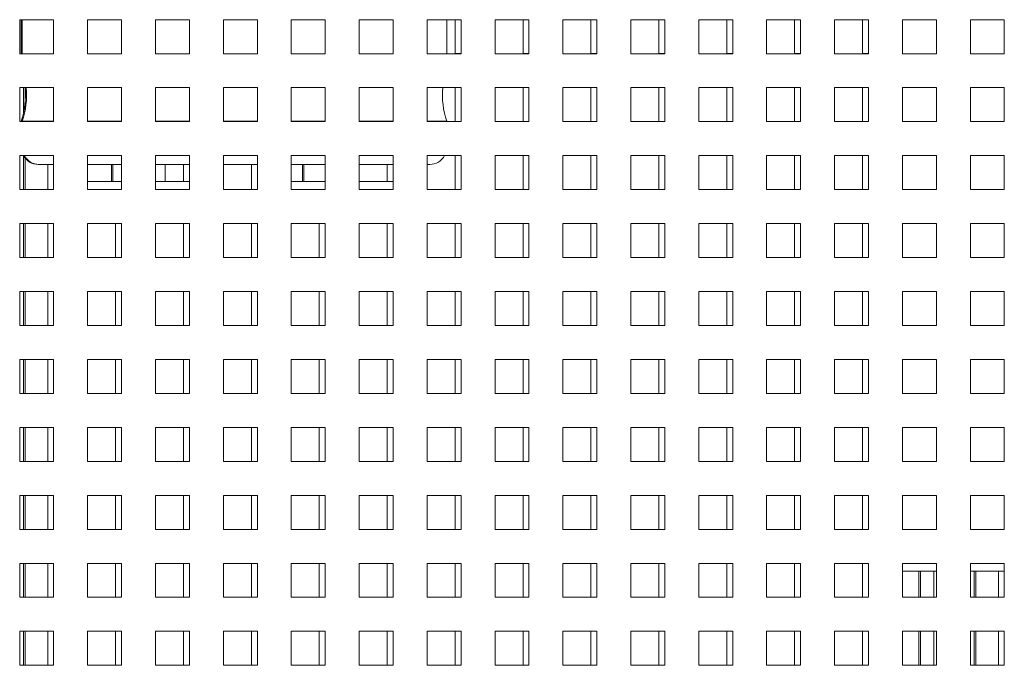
# Paper-space layout '3' of a CAD drawing. Header units: inches. Extents: x 1 to 109, y 1 to 85.
# Tile 75 of 107: x 93.36 to 98.2, y 24.69 to 27.86. Entities that reach past the tile are written whole.
import ezdxf

# ---------------------------------------------------------------- set-up
doc = ezdxf.new("R2010")
doc.units = ezdxf.units.IN
doc.header["$MEASUREMENT"] = 0

psp = doc.layouts.new('3')

# ---------------------------------------------------------------- linework, layer by layer
at = {"color": 7, "linetype": 'Continuous', "lineweight": 15, "ltscale": 5}
for p, q in [((93.5314, 27.8586), (93.3647, 27.8586)), ((93.3647, 27.8586), (93.3647, 27.6919)), ((93.372, 27.8586), (93.372, 27.6919)), ((93.3775, 27.8586), (93.3775, 27.6919)), ((93.5314, 27.6919), (93.5314, 27.8586)), ((93.8647, 27.8586), (93.698, 27.8586)), ((93.698, 27.8586), (93.698, 27.6919)), ((93.8647, 27.6919), (93.8647, 27.8586)), ((94.198, 27.8586), (94.0314, 27.8586)), ((94.0314, 27.8586), (94.0314, 27.6919)), ((94.198, 27.6919), (94.198, 27.8586)), ((94.5314, 27.8586), (94.3647, 27.8586)), ((94.3647, 27.8586), (94.3647, 27.6919)), ((94.5314, 27.6919), (94.5314, 27.8586)), ((94.8647, 27.8586), (94.698, 27.8586)), ((94.698, 27.8586), (94.698, 27.6919)), ((94.8647, 27.6919), (94.8647, 27.8586)), ((95.198, 27.8586), (95.0314, 27.8586)), ((95.0314, 27.8586), (95.0314, 27.6919)), ((95.198, 27.6919), (95.198, 27.8586)), ((95.5314, 27.8586), (95.3647, 27.8586)), ((95.3647, 27.8586), (95.3647, 27.6919)), ((95.4608, 27.6919), (95.4608, 27.8586)), ((95.4608, 27.6919), (95.4608, 27.8586)), ((95.5022, 27.8586), (95.5022, 27.6921)), ((95.5314, 27.6919), (95.5314, 27.8586)), ((95.8647, 27.8586), (95.698, 27.8586)), ((95.698, 27.8586), (95.698, 27.6919)), ((95.8355, 27.8586), (95.8355, 27.6921)), ((95.8647, 27.6919), (95.8647, 27.8586)), ((96.198, 27.8586), (96.0314, 27.8586)), ((96.0314, 27.8586), (96.0314, 27.6919)), ((96.1689, 27.8586), (96.1689, 27.6921)), ((96.198, 27.6919), (96.198, 27.8586)), ((96.5314, 27.8586), (96.3647, 27.8586)), ((96.3647, 27.8586), (96.3647, 27.6919)), ((96.5022, 27.8586), (96.5022, 27.6921)), ((96.5314, 27.6919), (96.5314, 27.8586)), ((96.8647, 27.8586), (96.698, 27.8586)), ((96.698, 27.8586), (96.698, 27.6919)), ((96.8355, 27.8586), (96.8355, 27.6921)), ((96.8647, 27.6919), (96.8647, 27.8586)), ((97.198, 27.8586), (97.0314, 27.8586)), ((97.0314, 27.8586), (97.0314, 27.6919)), ((97.1689, 27.8586), (97.1689, 27.6921)), ((97.198, 27.6919), (97.198, 27.8586)), ((97.5314, 27.8586), (97.3647, 27.8586)), ((97.3647, 27.8586), (97.3647, 27.6919)), ((97.5022, 27.8586), (97.5022, 27.6921)), ((97.5314, 27.6919), (97.5314, 27.8586)), ((97.8647, 27.8586), (97.698, 27.8586)), ((97.698, 27.8586), (97.698, 27.6919)), ((97.8647, 27.6919), (97.8647, 27.8586)), ((98.198, 27.8586), (98.0314, 27.8586)), ((98.0314, 27.8586), (98.0314, 27.6919)), ((98.198, 27.6919), (98.198, 27.8586)), ((93.3647, 27.6919), (93.5314, 27.6919)), ((93.698, 27.6919), (93.8647, 27.6919)), ((94.0314, 27.6919), (94.198, 27.6919)), ((94.3647, 27.6919), (94.5314, 27.6919)), ((94.698, 27.6919), (94.8647, 27.6919)), ((95.0314, 27.6919), (95.198, 27.6919)), ((95.3647, 27.6919), (95.5314, 27.6919)), ((95.5022, 27.6921), (95.5314, 27.6921)), ((95.698, 27.6919), (95.8647, 27.6919)), ((95.8355, 27.6921), (95.8647, 27.6921)), ((96.0314, 27.6919), (96.198, 27.6919)), ((96.1689, 27.6921), (96.198, 27.6921)), ((96.3647, 27.6919), (96.5314, 27.6919)), ((96.5022, 27.6921), (96.5314, 27.6921)), ((96.698, 27.6919), (96.8647, 27.6919)), ((96.8355, 27.6921), (96.8647, 27.6921)), ((97.0314, 27.6919), (97.198, 27.6919)), ((97.1689, 27.6921), (97.198, 27.6921)), ((97.3647, 27.6919), (97.5314, 27.6919)), ((97.5022, 27.6921), (97.5314, 27.6921)), ((97.698, 27.6919), (97.8647, 27.6919)), ((98.0314, 27.6919), (98.198, 27.6919)), ((93.5314, 27.5253), (93.3647, 27.5253)), ((93.3647, 27.5253), (93.3647, 27.3586)), ((93.3922, 27.4195), (93.3922, 27.5253)), ((93.5314, 27.3586), (93.5314, 27.5253)), ((93.8647, 27.5253), (93.698, 27.5253)), ((93.698, 27.5253), (93.698, 27.3586)), ((93.8647, 27.3586), (93.8647, 27.5253)), ((94.198, 27.5253), (94.0314, 27.5253)), ((94.0314, 27.5253), (94.0314, 27.3586)), ((94.198, 27.3586), (94.198, 27.5253)), ((94.5314, 27.5253), (94.3647, 27.5253)), ((94.3647, 27.5253), (94.3647, 27.3586)), ((94.5314, 27.3586), (94.5314, 27.5253)), ((94.8647, 27.5253), (94.698, 27.5253)), ((94.698, 27.5253), (94.698, 27.3586)), ((94.8647, 27.3586), (94.8647, 27.5253)), ((95.198, 27.5253), (95.0314, 27.5253)), ((95.0314, 27.5253), (95.0314, 27.3586)), ((95.198, 27.3586), (95.198, 27.5253)), ((95.5314, 27.5253), (95.3647, 27.5253)), ((95.3647, 27.5253), (95.3647, 27.3586)), ((95.5022, 27.5253), (95.5022, 27.3588)), ((95.5314, 27.3586), (95.5314, 27.5253)), ((95.8647, 27.5253), (95.698, 27.5253)), ((95.698, 27.5253), (95.698, 27.3586)), ((95.8355, 27.5253), (95.8355, 27.3588)), ((95.8647, 27.3586), (95.8647, 27.5253)), ((96.198, 27.5253), (96.0314, 27.5253)), ((96.0314, 27.5253), (96.0314, 27.3586)), ((96.1689, 27.5253), (96.1689, 27.3588)), ((96.198, 27.3586), (96.198, 27.5253)), ((96.5314, 27.5253), (96.3647, 27.5253)), ((96.3647, 27.5253), (96.3647, 27.3586)), ((96.5022, 27.5253), (96.5022, 27.3588)), ((96.5314, 27.3586), (96.5314, 27.5253)), ((96.8647, 27.5253), (96.698, 27.5253)), ((96.698, 27.5253), (96.698, 27.3586)), ((96.8355, 27.5253), (96.8355, 27.3588)), ((96.8647, 27.3586), (96.8647, 27.5253)), ((97.198, 27.5253), (97.0314, 27.5253)), ((97.0314, 27.5253), (97.0314, 27.3586)), ((97.1689, 27.5253), (97.1689, 27.3588)), ((97.198, 27.3586), (97.198, 27.5253)), ((97.5314, 27.5253), (97.3647, 27.5253)), ((97.3647, 27.5253), (97.3647, 27.3586)), ((97.5022, 27.5253), (97.5022, 27.3588)), ((97.5314, 27.3586), (97.5314, 27.5253)), ((97.8647, 27.5253), (97.698, 27.5253)), ((97.698, 27.5253), (97.698, 27.3586)), ((97.8647, 27.3586), (97.8647, 27.5253)), ((98.198, 27.5253), (98.0314, 27.5253)), ((98.0314, 27.5253), (98.0314, 27.3586)), ((98.198, 27.3586), (98.198, 27.5253)), ((93.3647, 27.3586), (93.5314, 27.3586)), ((93.372, 27.3604), (93.372, 27.3586)), ((93.372, 27.3604), (93.3775, 27.3604)), ((93.3775, 27.3604), (93.3775, 27.3586)), ((93.3775, 27.3604), (93.5314, 27.3604)), ((93.698, 27.3604), (93.8647, 27.3604)), ((93.698, 27.3586), (93.8647, 27.3586)), ((94.0314, 27.3604), (94.198, 27.3604)), ((94.0314, 27.3586), (94.198, 27.3586)), ((94.3647, 27.3604), (94.5314, 27.3604)), ((94.3647, 27.3586), (94.5314, 27.3586)), ((94.698, 27.3604), (94.8647, 27.3604)), ((94.698, 27.3586), (94.8647, 27.3586)), ((95.0314, 27.3604), (95.198, 27.3604)), ((95.0314, 27.3586), (95.198, 27.3586)), ((95.3647, 27.3604), (95.4608, 27.3604)), ((95.3647, 27.3586), (95.5314, 27.3586)), ((95.4608, 27.3586), (95.4608, 27.3604)), ((95.4608, 27.3586), (95.4608, 27.3604)), ((95.5022, 27.3588), (95.5314, 27.3588)), ((95.698, 27.3586), (95.8647, 27.3586)), ((95.8355, 27.3588), (95.8647, 27.3588)), ((96.0314, 27.3586), (96.198, 27.3586)), ((96.1689, 27.3588), (96.198, 27.3588)), ((96.3647, 27.3586), (96.5314, 27.3586)), ((96.5022, 27.3588), (96.5314, 27.3588)), ((96.698, 27.3586), (96.8647, 27.3586)), ((96.8355, 27.3588), (96.8647, 27.3588)), ((97.0314, 27.3586), (97.198, 27.3586)), ((97.1689, 27.3588), (97.198, 27.3588)), ((97.3647, 27.3586), (97.5314, 27.3586)), ((97.5022, 27.3588), (97.5314, 27.3588)), ((97.698, 27.3586), (97.8647, 27.3586)), ((98.0314, 27.3586), (98.198, 27.3586)), ((93.5314, 27.1919), (93.3647, 27.1919)), ((93.3647, 27.1919), (93.3647, 27.0253)), ((93.3922, 27.0253), (93.3922, 27.1778)), ((93.5314, 27.0253), (93.5314, 27.1919)), ((93.8647, 27.1919), (93.698, 27.1919)), ((93.698, 27.1919), (93.698, 27.0253)), ((93.8647, 27.0253), (93.8647, 27.1919)), ((94.198, 27.1919), (94.0314, 27.1919)), ((94.0314, 27.1919), (94.0314, 27.0253)), ((94.198, 27.0253), (94.198, 27.1919)), ((94.5314, 27.1919), (94.3647, 27.1919)), ((94.3647, 27.1919), (94.3647, 27.0253)), ((94.5314, 27.0253), (94.5314, 27.1919)), ((94.8647, 27.1919), (94.698, 27.1919)), ((94.698, 27.1919), (94.698, 27.0253)), ((94.8647, 27.0253), (94.8647, 27.1919)), ((95.198, 27.1919), (95.0314, 27.1919)), ((95.0314, 27.1919), (95.0314, 27.0253)), ((95.198, 27.0253), (95.198, 27.1919)), ((95.5314, 27.1919), (95.3647, 27.1919)), ((95.3647, 27.1919), (95.3647, 27.0253)), ((95.5022, 27.1919), (95.5022, 27.0254)), ((95.5314, 27.0253), (95.5314, 27.1919)), ((95.8647, 27.1919), (95.698, 27.1919)), ((95.698, 27.1919), (95.698, 27.0253)), ((95.8355, 27.1919), (95.8355, 27.0254)), ((95.8647, 27.0253), (95.8647, 27.1919)), ((96.198, 27.1919), (96.0314, 27.1919)), ((96.0314, 27.1919), (96.0314, 27.0253)), ((96.1689, 27.1919), (96.1689, 27.0254)), ((96.198, 27.0253), (96.198, 27.1919)), ((96.5314, 27.1919), (96.3647, 27.1919)), ((96.3647, 27.1919), (96.3647, 27.0253)), ((96.5022, 27.1919), (96.5022, 27.0254)), ((96.5314, 27.0253), (96.5314, 27.1919)), ((96.8647, 27.1919), (96.698, 27.1919)), ((96.698, 27.1919), (96.698, 27.0253)), ((96.8355, 27.1919), (96.8355, 27.0254)), ((96.8647, 27.0253), (96.8647, 27.1919)), ((97.198, 27.1919), (97.0314, 27.1919)), ((97.0314, 27.1919), (97.0314, 27.0253)), ((97.1689, 27.1919), (97.1689, 27.0254)), ((97.198, 27.0253), (97.198, 27.1919)), ((97.5314, 27.1919), (97.3647, 27.1919)), ((97.3647, 27.1919), (97.3647, 27.0253)), ((97.5022, 27.1919), (97.5022, 27.0254)), ((97.5314, 27.0253), (97.5314, 27.1919)), ((97.8647, 27.1919), (97.698, 27.1919)), ((97.698, 27.1919), (97.698, 27.0253)), ((97.8647, 27.0253), (97.8647, 27.1919)), ((98.198, 27.1919), (98.0314, 27.1919)), ((98.0314, 27.1919), (98.0314, 27.0253)), ((98.198, 27.0253), (98.198, 27.1919)), ((93.4608, 27.1488), (93.4554, 27.1488)), ((93.5314, 27.1488), (93.4608, 27.1488)), ((93.5022, 27.1488), (93.5022, 27.0254)), ((93.8647, 27.1488), (93.698, 27.1488)), ((93.8158, 27.1488), (93.8158, 27.0655)), ((93.8212, 27.1488), (93.8212, 27.0655)), ((94.198, 27.1488), (94.0314, 27.1488)), ((94.0795, 27.0655), (94.0795, 27.1488)), ((94.0795, 27.0655), (94.0795, 27.1488)), ((94.1689, 27.1488), (94.1689, 27.0655)), ((94.4191, 27.1488), (94.3647, 27.1488)), ((94.5314, 27.1488), (94.4191, 27.1488)), ((94.5022, 27.1488), (94.5022, 27.0254)), ((94.8647, 27.1488), (94.698, 27.1488)), ((94.7533, 27.1488), (94.7533, 27.0655)), ((94.7587, 27.1488), (94.7587, 27.0655)), ((95.198, 27.1488), (95.0314, 27.1488)), ((95.1689, 27.1488), (95.1689, 27.0655)), ((95.3775, 27.1488), (95.3647, 27.1488)), ((93.3647, 27.0253), (93.5314, 27.0253)), ((93.5022, 27.0254), (93.5314, 27.0254)), ((93.8647, 27.0655), (93.698, 27.0655)), ((93.698, 27.0253), (93.8647, 27.0253)), ((94.198, 27.0655), (94.0314, 27.0655)), ((94.0314, 27.0253), (94.198, 27.0253)), ((94.3647, 27.0253), (94.5314, 27.0253)), ((94.5022, 27.0254), (94.5314, 27.0254)), ((94.8647, 27.0655), (94.698, 27.0655)), ((94.698, 27.0253), (94.8647, 27.0253)), ((95.198, 27.0655), (95.0314, 27.0655)), ((95.0314, 27.0253), (95.198, 27.0253)), ((95.3647, 27.0253), (95.5314, 27.0253)), ((95.5022, 27.0254), (95.5314, 27.0254)), ((95.698, 27.0253), (95.8647, 27.0253)), ((95.8355, 27.0254), (95.8647, 27.0254)), ((96.0314, 27.0253), (96.198, 27.0253)), ((96.1689, 27.0254), (96.198, 27.0254)), ((96.3647, 27.0253), (96.5314, 27.0253)), ((96.5022, 27.0254), (96.5314, 27.0254)), ((96.698, 27.0253), (96.8647, 27.0253)), ((96.8355, 27.0254), (96.8647, 27.0254)), ((97.0314, 27.0253), (97.198, 27.0253)), ((97.1689, 27.0254), (97.198, 27.0254)), ((97.3647, 27.0253), (97.5314, 27.0253)), ((97.5022, 27.0254), (97.5314, 27.0254)), ((97.698, 27.0253), (97.8647, 27.0253)), ((98.0314, 27.0253), (98.198, 27.0253)), ((93.5314, 26.8586), (93.3647, 26.8586)), ((93.3647, 26.8586), (93.3647, 26.6919)), ((93.3922, 26.6919), (93.3922, 26.8586)), ((93.5022, 26.8586), (93.5022, 26.6921)), ((93.5314, 26.6919), (93.5314, 26.8586)), ((93.8647, 26.8586), (93.698, 26.8586)), ((93.698, 26.8586), (93.698, 26.6919)), ((93.8355, 26.8586), (93.8355, 26.6921)), ((93.8647, 26.6919), (93.8647, 26.8586)), ((94.198, 26.8586), (94.0314, 26.8586)), ((94.0314, 26.8586), (94.0314, 26.6919)), ((94.1689, 26.8586), (94.1689, 26.6921)), ((94.198, 26.6919), (94.198, 26.8586)), ((94.5314, 26.8586), (94.3647, 26.8586)), ((94.3647, 26.8586), (94.3647, 26.6919)), ((94.5022, 26.8586), (94.5022, 26.6921)), ((94.5314, 26.6919), (94.5314, 26.8586)), ((94.8647, 26.8586), (94.698, 26.8586)), ((94.698, 26.8586), (94.698, 26.6919)), ((94.8355, 26.8586), (94.8355, 26.6921)), ((94.8647, 26.6919), (94.8647, 26.8586)), ((95.198, 26.8586), (95.0314, 26.8586)), ((95.0314, 26.8586), (95.0314, 26.6919)), ((95.1689, 26.8586), (95.1689, 26.6921)), ((95.198, 26.6919), (95.198, 26.8586)), ((95.5314, 26.8586), (95.3647, 26.8586)), ((95.3647, 26.8586), (95.3647, 26.6919)), ((95.5022, 26.8586), (95.5022, 26.6921)), ((95.5314, 26.6919), (95.5314, 26.8586)), ((95.8647, 26.8586), (95.698, 26.8586)), ((95.698, 26.8586), (95.698, 26.6919)), ((95.8355, 26.8586), (95.8355, 26.6921)), ((95.8647, 26.6919), (95.8647, 26.8586)), ((96.198, 26.8586), (96.0314, 26.8586)), ((96.0314, 26.8586), (96.0314, 26.6919)), ((96.1689, 26.8586), (96.1689, 26.6921)), ((96.198, 26.6919), (96.198, 26.8586)), ((96.5314, 26.8586), (96.3647, 26.8586)), ((96.3647, 26.8586), (96.3647, 26.6919)), ((96.5022, 26.8586), (96.5022, 26.6921)), ((96.5314, 26.6919), (96.5314, 26.8586)), ((96.8647, 26.8586), (96.698, 26.8586)), ((96.698, 26.8586), (96.698, 26.6919)), ((96.8355, 26.8586), (96.8355, 26.6921)), ((96.8647, 26.6919), (96.8647, 26.8586)), ((97.198, 26.8586), (97.0314, 26.8586)), ((97.0314, 26.8586), (97.0314, 26.6919)), ((97.1689, 26.8586), (97.1689, 26.6921)), ((97.198, 26.6919), (97.198, 26.8586)), ((97.5314, 26.8586), (97.3647, 26.8586)), ((97.3647, 26.8586), (97.3647, 26.6919)), ((97.5022, 26.8586), (97.5022, 26.6921)), ((97.5314, 26.6919), (97.5314, 26.8586)), ((97.8647, 26.8586), (97.698, 26.8586)), ((97.698, 26.8586), (97.698, 26.6919)), ((97.8647, 26.6919), (97.8647, 26.8586)), ((98.198, 26.8586), (98.0314, 26.8586)), ((98.0314, 26.8586), (98.0314, 26.6919)), ((98.198, 26.6919), (98.198, 26.8586)), ((93.3647, 26.6919), (93.5314, 26.6919)), ((93.5022, 26.6921), (93.5314, 26.6921)), ((93.698, 26.6919), (93.8647, 26.6919)), ((93.8355, 26.6921), (93.8647, 26.6921)), ((94.0314, 26.6919), (94.198, 26.6919)), ((94.1689, 26.6921), (94.198, 26.6921)), ((94.3647, 26.6919), (94.5314, 26.6919)), ((94.5022, 26.6921), (94.5314, 26.6921)), ((94.698, 26.6919), (94.8647, 26.6919)), ((94.8355, 26.6921), (94.8647, 26.6921)), ((95.0314, 26.6919), (95.198, 26.6919)), ((95.1689, 26.6921), (95.198, 26.6921)), ((95.3647, 26.6919), (95.5314, 26.6919)), ((95.5022, 26.6921), (95.5314, 26.6921)), ((95.698, 26.6919), (95.8647, 26.6919)), ((95.8355, 26.6921), (95.8647, 26.6921)), ((96.0314, 26.6919), (96.198, 26.6919)), ((96.1689, 26.6921), (96.198, 26.6921)), ((96.3647, 26.6919), (96.5314, 26.6919)), ((96.5022, 26.6921), (96.5314, 26.6921)), ((96.698, 26.6919), (96.8647, 26.6919)), ((96.8355, 26.6921), (96.8647, 26.6921)), ((97.0314, 26.6919), (97.198, 26.6919)), ((97.1689, 26.6921), (97.198, 26.6921)), ((97.3647, 26.6919), (97.5314, 26.6919)), ((97.5022, 26.6921), (97.5314, 26.6921)), ((97.698, 26.6919), (97.8647, 26.6919)), ((98.0314, 26.6919), (98.198, 26.6919)), ((93.5314, 26.5253), (93.3647, 26.5253)), ((93.3647, 26.5253), (93.3647, 26.3586)), ((93.3922, 26.3586), (93.3922, 26.5253)), ((93.5022, 26.5253), (93.5022, 26.3588)), ((93.5314, 26.3586), (93.5314, 26.5253)), ((93.8647, 26.5253), (93.698, 26.5253)), ((93.698, 26.5253), (93.698, 26.3586)), ((93.8355, 26.5253), (93.8355, 26.3588)), ((93.8647, 26.3586), (93.8647, 26.5253)), ((94.198, 26.5253), (94.0314, 26.5253)), ((94.0314, 26.5253), (94.0314, 26.3586)), ((94.1689, 26.5253), (94.1689, 26.3588)), ((94.198, 26.3586), (94.198, 26.5253)), ((94.5314, 26.5253), (94.3647, 26.5253)), ((94.3647, 26.5253), (94.3647, 26.3586)), ((94.5022, 26.5253), (94.5022, 26.3588)), ((94.5314, 26.3586), (94.5314, 26.5253)), ((94.8647, 26.5253), (94.698, 26.5253)), ((94.698, 26.5253), (94.698, 26.3586)), ((94.8355, 26.5253), (94.8355, 26.3588)), ((94.8647, 26.3586), (94.8647, 26.5253)), ((95.198, 26.5253), (95.0314, 26.5253)), ((95.0314, 26.5253), (95.0314, 26.3586)), ((95.1689, 26.5253), (95.1689, 26.3588)), ((95.198, 26.3586), (95.198, 26.5253)), ((95.5314, 26.5253), (95.3647, 26.5253)), ((95.3647, 26.5253), (95.3647, 26.3586)), ((95.5022, 26.5253), (95.5022, 26.3588)), ((95.5314, 26.3586), (95.5314, 26.5253)), ((95.8647, 26.5253), (95.698, 26.5253)), ((95.698, 26.5253), (95.698, 26.3586)), ((95.8355, 26.5253), (95.8355, 26.3588)), ((95.8647, 26.3586), (95.8647, 26.5253)), ((96.198, 26.5253), (96.0314, 26.5253)), ((96.0314, 26.5253), (96.0314, 26.3586)), ((96.1689, 26.5253), (96.1689, 26.3588)), ((96.198, 26.3586), (96.198, 26.5253)), ((96.5314, 26.5253), (96.3647, 26.5253)), ((96.3647, 26.5253), (96.3647, 26.3586)), ((96.5022, 26.5253), (96.5022, 26.3588)), ((96.5314, 26.3586), (96.5314, 26.5253)), ((96.8647, 26.5253), (96.698, 26.5253)), ((96.698, 26.5253), (96.698, 26.3586)), ((96.8355, 26.5253), (96.8355, 26.3588)), ((96.8647, 26.3586), (96.8647, 26.5253)), ((97.198, 26.5253), (97.0314, 26.5253)), ((97.0314, 26.5253), (97.0314, 26.3586)), ((97.1689, 26.5253), (97.1689, 26.3588)), ((97.198, 26.3586), (97.198, 26.5253)), ((97.5314, 26.5253), (97.3647, 26.5253)), ((97.3647, 26.5253), (97.3647, 26.3586)), ((97.5022, 26.5253), (97.5022, 26.3588)), ((97.5314, 26.3586), (97.5314, 26.5253)), ((97.8647, 26.5253), (97.698, 26.5253)), ((97.698, 26.5253), (97.698, 26.3586)), ((97.8647, 26.3586), (97.8647, 26.5253)), ((98.198, 26.5253), (98.0314, 26.5253)), ((98.0314, 26.5253), (98.0314, 26.3586)), ((98.198, 26.3586), (98.198, 26.5253)), ((93.3647, 26.3586), (93.5314, 26.3586)), ((93.5022, 26.3588), (93.5314, 26.3588)), ((93.698, 26.3586), (93.8647, 26.3586)), ((93.8355, 26.3588), (93.8647, 26.3588)), ((94.0314, 26.3586), (94.198, 26.3586)), ((94.1689, 26.3588), (94.198, 26.3588)), ((94.3647, 26.3586), (94.5314, 26.3586)), ((94.5022, 26.3588), (94.5314, 26.3588)), ((94.698, 26.3586), (94.8647, 26.3586)), ((94.8355, 26.3588), (94.8647, 26.3588)), ((95.0314, 26.3586), (95.198, 26.3586)), ((95.1689, 26.3588), (95.198, 26.3588)), ((95.3647, 26.3586), (95.5314, 26.3586)), ((95.5022, 26.3588), (95.5314, 26.3588)), ((95.698, 26.3586), (95.8647, 26.3586)), ((95.8355, 26.3588), (95.8647, 26.3588)), ((96.0314, 26.3586), (96.198, 26.3586)), ((96.1689, 26.3588), (96.198, 26.3588)), ((96.3647, 26.3586), (96.5314, 26.3586)), ((96.5022, 26.3588), (96.5314, 26.3588)), ((96.698, 26.3586), (96.8647, 26.3586)), ((96.8355, 26.3588), (96.8647, 26.3588)), ((97.0314, 26.3586), (97.198, 26.3586)), ((97.1689, 26.3588), (97.198, 26.3588)), ((97.3647, 26.3586), (97.5314, 26.3586)), ((97.5022, 26.3588), (97.5314, 26.3588)), ((97.698, 26.3586), (97.8647, 26.3586)), ((98.0314, 26.3586), (98.198, 26.3586)), ((93.5314, 26.1919), (93.3647, 26.1919)), ((93.3647, 26.1919), (93.3647, 26.0253)), ((93.3922, 26.0253), (93.3922, 26.1919)), ((93.5022, 26.1919), (93.5022, 26.0254)), ((93.5314, 26.0253), (93.5314, 26.1919)), ((93.8647, 26.1919), (93.698, 26.1919)), ((93.698, 26.1919), (93.698, 26.0253)), ((93.8355, 26.1919), (93.8355, 26.0254)), ((93.8647, 26.0253), (93.8647, 26.1919)), ((94.198, 26.1919), (94.0314, 26.1919)), ((94.0314, 26.1919), (94.0314, 26.0253)), ((94.1689, 26.1919), (94.1689, 26.0254)), ((94.198, 26.0253), (94.198, 26.1919)), ((94.5314, 26.1919), (94.3647, 26.1919)), ((94.3647, 26.1919), (94.3647, 26.0253)), ((94.5022, 26.1919), (94.5022, 26.0254)), ((94.5314, 26.0253), (94.5314, 26.1919)), ((94.8647, 26.1919), (94.698, 26.1919)), ((94.698, 26.1919), (94.698, 26.0253)), ((94.8355, 26.1919), (94.8355, 26.0254)), ((94.8647, 26.0253), (94.8647, 26.1919)), ((95.198, 26.1919), (95.0314, 26.1919)), ((95.0314, 26.1919), (95.0314, 26.0253)), ((95.1689, 26.1919), (95.1689, 26.0254)), ((95.198, 26.0253), (95.198, 26.1919)), ((95.5314, 26.1919), (95.3647, 26.1919)), ((95.3647, 26.1919), (95.3647, 26.0253)), ((95.5022, 26.1919), (95.5022, 26.0254)), ((95.5314, 26.0253), (95.5314, 26.1919)), ((95.8647, 26.1919), (95.698, 26.1919)), ((95.698, 26.1919), (95.698, 26.0253)), ((95.8355, 26.1919), (95.8355, 26.0254)), ((95.8647, 26.0253), (95.8647, 26.1919)), ((96.198, 26.1919), (96.0314, 26.1919)), ((96.0314, 26.1919), (96.0314, 26.0253)), ((96.1689, 26.1919), (96.1689, 26.0254)), ((96.198, 26.0253), (96.198, 26.1919)), ((96.5314, 26.1919), (96.3647, 26.1919)), ((96.3647, 26.1919), (96.3647, 26.0253)), ((96.5022, 26.1919), (96.5022, 26.0254)), ((96.5314, 26.0253), (96.5314, 26.1919)), ((96.8647, 26.1919), (96.698, 26.1919)), ((96.698, 26.1919), (96.698, 26.0253)), ((96.8355, 26.1919), (96.8355, 26.0254)), ((96.8647, 26.0253), (96.8647, 26.1919)), ((97.198, 26.1919), (97.0314, 26.1919)), ((97.0314, 26.1919), (97.0314, 26.0253)), ((97.1689, 26.1919), (97.1689, 26.0254)), ((97.198, 26.0253), (97.198, 26.1919)), ((97.5314, 26.1919), (97.3647, 26.1919)), ((97.3647, 26.1919), (97.3647, 26.0253)), ((97.5022, 26.1919), (97.5022, 26.0254)), ((97.5314, 26.0253), (97.5314, 26.1919)), ((97.8647, 26.1919), (97.698, 26.1919)), ((97.698, 26.1919), (97.698, 26.0253)), ((97.8647, 26.0253), (97.8647, 26.1919)), ((98.198, 26.1919), (98.0314, 26.1919)), ((98.0314, 26.1919), (98.0314, 26.0253)), ((98.198, 26.0253), (98.198, 26.1919)), ((93.3647, 26.0253), (93.5314, 26.0253)), ((93.5022, 26.0254), (93.5314, 26.0254)), ((93.698, 26.0253), (93.8647, 26.0253)), ((93.8355, 26.0254), (93.8647, 26.0254)), ((94.0314, 26.0253), (94.198, 26.0253)), ((94.1689, 26.0254), (94.198, 26.0254)), ((94.3647, 26.0253), (94.5314, 26.0253)), ((94.5022, 26.0254), (94.5314, 26.0254)), ((94.698, 26.0253), (94.8647, 26.0253)), ((94.8355, 26.0254), (94.8647, 26.0254)), ((95.0314, 26.0253), (95.198, 26.0253)), ((95.1689, 26.0254), (95.198, 26.0254)), ((95.3647, 26.0253), (95.5314, 26.0253)), ((95.5022, 26.0254), (95.5314, 26.0254)), ((95.698, 26.0253), (95.8647, 26.0253)), ((95.8355, 26.0254), (95.8647, 26.0254)), ((96.0314, 26.0253), (96.198, 26.0253)), ((96.1689, 26.0254), (96.198, 26.0254)), ((96.3647, 26.0253), (96.5314, 26.0253)), ((96.5022, 26.0254), (96.5314, 26.0254)), ((96.698, 26.0253), (96.8647, 26.0253)), ((96.8355, 26.0254), (96.8647, 26.0254)), ((97.0314, 26.0253), (97.198, 26.0253)), ((97.1689, 26.0254), (97.198, 26.0254)), ((97.3647, 26.0253), (97.5314, 26.0253)), ((97.5022, 26.0254), (97.5314, 26.0254)), ((97.698, 26.0253), (97.8647, 26.0253)), ((98.0314, 26.0253), (98.198, 26.0253)), ((93.5314, 25.8586), (93.3647, 25.8586)), ((93.3647, 25.8586), (93.3647, 25.6919)), ((93.3922, 25.6919), (93.3922, 25.8586)), ((93.5022, 25.8586), (93.5022, 25.6921)), ((93.5314, 25.6919), (93.5314, 25.8586)), ((93.8647, 25.8586), (93.698, 25.8586)), ((93.698, 25.8586), (93.698, 25.6919)), ((93.8355, 25.8586), (93.8355, 25.6921)), ((93.8647, 25.6919), (93.8647, 25.8586)), ((94.198, 25.8586), (94.0314, 25.8586)), ((94.0314, 25.8586), (94.0314, 25.6919)), ((94.1689, 25.8586), (94.1689, 25.6921)), ((94.198, 25.6919), (94.198, 25.8586)), ((94.5314, 25.8586), (94.3647, 25.8586)), ((94.3647, 25.8586), (94.3647, 25.6919)), ((94.5022, 25.8586), (94.5022, 25.6921)), ((94.5314, 25.6919), (94.5314, 25.8586)), ((94.8647, 25.8586), (94.698, 25.8586)), ((94.698, 25.8586), (94.698, 25.6919)), ((94.8355, 25.8586), (94.8355, 25.6921)), ((94.8647, 25.6919), (94.8647, 25.8586)), ((95.198, 25.8586), (95.0314, 25.8586)), ((95.0314, 25.8586), (95.0314, 25.6919)), ((95.1689, 25.8586), (95.1689, 25.6921)), ((95.198, 25.6919), (95.198, 25.8586)), ((95.5314, 25.8586), (95.3647, 25.8586)), ((95.3647, 25.8586), (95.3647, 25.6919)), ((95.5022, 25.8586), (95.5022, 25.6921)), ((95.5314, 25.6919), (95.5314, 25.8586)), ((95.8647, 25.8586), (95.698, 25.8586)), ((95.698, 25.8586), (95.698, 25.6919)), ((95.8355, 25.8586), (95.8355, 25.6921)), ((95.8647, 25.6919), (95.8647, 25.8586)), ((96.198, 25.8586), (96.0314, 25.8586)), ((96.0314, 25.8586), (96.0314, 25.6919)), ((96.1689, 25.8586), (96.1689, 25.6921)), ((96.198, 25.6919), (96.198, 25.8586)), ((96.5314, 25.8586), (96.3647, 25.8586)), ((96.3647, 25.8586), (96.3647, 25.6919)), ((96.5022, 25.8586), (96.5022, 25.6921)), ((96.5314, 25.6919), (96.5314, 25.8586)), ((96.8647, 25.8586), (96.698, 25.8586)), ((96.698, 25.8586), (96.698, 25.6919)), ((96.8355, 25.8586), (96.8355, 25.6921)), ((96.8647, 25.6919), (96.8647, 25.8586)), ((97.198, 25.8586), (97.0314, 25.8586)), ((97.0314, 25.8586), (97.0314, 25.6919)), ((97.1689, 25.8586), (97.1689, 25.6921)), ((97.198, 25.6919), (97.198, 25.8586)), ((97.5314, 25.8586), (97.3647, 25.8586)), ((97.3647, 25.8586), (97.3647, 25.6919)), ((97.5022, 25.8586), (97.5022, 25.6921)), ((97.5314, 25.6919), (97.5314, 25.8586)), ((97.8647, 25.8586), (97.698, 25.8586)), ((97.698, 25.8586), (97.698, 25.6919)), ((97.8647, 25.6919), (97.8647, 25.8586)), ((98.198, 25.8586), (98.0314, 25.8586)), ((98.0314, 25.8586), (98.0314, 25.6919)), ((98.198, 25.6919), (98.198, 25.8586)), ((93.3647, 25.6919), (93.5314, 25.6919)), ((93.5022, 25.6921), (93.5314, 25.6921)), ((93.698, 25.6919), (93.8647, 25.6919)), ((93.8355, 25.6921), (93.8647, 25.6921)), ((94.0314, 25.6919), (94.198, 25.6919)), ((94.1689, 25.6921), (94.198, 25.6921)), ((94.3647, 25.6919), (94.5314, 25.6919)), ((94.5022, 25.6921), (94.5314, 25.6921)), ((94.698, 25.6919), (94.8647, 25.6919)), ((94.8355, 25.6921), (94.8647, 25.6921)), ((95.0314, 25.6919), (95.198, 25.6919)), ((95.1689, 25.6921), (95.198, 25.6921)), ((95.3647, 25.6919), (95.5314, 25.6919)), ((95.5022, 25.6921), (95.5314, 25.6921)), ((95.698, 25.6919), (95.8647, 25.6919)), ((95.8355, 25.6921), (95.8647, 25.6921)), ((96.0314, 25.6919), (96.198, 25.6919)), ((96.1689, 25.6921), (96.198, 25.6921)), ((96.3647, 25.6919), (96.5314, 25.6919)), ((96.5022, 25.6921), (96.5314, 25.6921)), ((96.698, 25.6919), (96.8647, 25.6919)), ((96.8355, 25.6921), (96.8647, 25.6921)), ((97.0314, 25.6919), (97.198, 25.6919)), ((97.1689, 25.6921), (97.198, 25.6921)), ((97.3647, 25.6919), (97.5314, 25.6919)), ((97.5022, 25.6921), (97.5314, 25.6921)), ((97.698, 25.6919), (97.8647, 25.6919)), ((98.0314, 25.6919), (98.198, 25.6919)), ((93.5314, 25.5253), (93.3647, 25.5253)), ((93.3647, 25.5253), (93.3647, 25.3586)), ((93.3922, 25.3586), (93.3922, 25.5253)), ((93.5022, 25.5253), (93.5022, 25.3588)), ((93.5314, 25.3586), (93.5314, 25.5253)), ((93.8647, 25.5253), (93.698, 25.5253)), ((93.698, 25.5253), (93.698, 25.3586)), ((93.8355, 25.5253), (93.8355, 25.3588)), ((93.8647, 25.3586), (93.8647, 25.5253)), ((94.198, 25.5253), (94.0314, 25.5253)), ((94.0314, 25.5253), (94.0314, 25.3586)), ((94.1689, 25.5253), (94.1689, 25.3588)), ((94.198, 25.3586), (94.198, 25.5253)), ((94.5314, 25.5253), (94.3647, 25.5253)), ((94.3647, 25.5253), (94.3647, 25.3586)), ((94.5022, 25.5253), (94.5022, 25.3588)), ((94.5314, 25.3586), (94.5314, 25.5253)), ((94.8647, 25.5253), (94.698, 25.5253)), ((94.698, 25.5253), (94.698, 25.3586)), ((94.8355, 25.5253), (94.8355, 25.3588)), ((94.8647, 25.3586), (94.8647, 25.5253)), ((95.198, 25.5253), (95.0314, 25.5253)), ((95.0314, 25.5253), (95.0314, 25.3586)), ((95.1689, 25.5253), (95.1689, 25.3588)), ((95.198, 25.3586), (95.198, 25.5253)), ((95.5314, 25.5253), (95.3647, 25.5253)), ((95.3647, 25.5253), (95.3647, 25.3586)), ((95.5022, 25.5253), (95.5022, 25.3588)), ((95.5314, 25.3586), (95.5314, 25.5253)), ((95.8647, 25.5253), (95.698, 25.5253)), ((95.698, 25.5253), (95.698, 25.3586)), ((95.8355, 25.5253), (95.8355, 25.3588)), ((95.8647, 25.3586), (95.8647, 25.5253)), ((96.198, 25.5253), (96.0314, 25.5253)), ((96.0314, 25.5253), (96.0314, 25.3586)), ((96.1689, 25.5253), (96.1689, 25.3588)), ((96.198, 25.3586), (96.198, 25.5253)), ((96.5314, 25.5253), (96.3647, 25.5253)), ((96.3647, 25.5253), (96.3647, 25.3586)), ((96.5022, 25.5253), (96.5022, 25.3588)), ((96.5314, 25.3586), (96.5314, 25.5253)), ((96.8647, 25.5253), (96.698, 25.5253)), ((96.698, 25.5253), (96.698, 25.3586)), ((96.8355, 25.5253), (96.8355, 25.3588)), ((96.8647, 25.3586), (96.8647, 25.5253)), ((97.198, 25.5253), (97.0314, 25.5253)), ((97.0314, 25.5253), (97.0314, 25.3586)), ((97.1689, 25.5253), (97.1689, 25.3588)), ((97.198, 25.3586), (97.198, 25.5253)), ((97.5314, 25.5253), (97.3647, 25.5253)), ((97.3647, 25.5253), (97.3647, 25.3586)), ((97.5022, 25.5253), (97.5022, 25.3588)), ((97.5314, 25.3586), (97.5314, 25.5253)), ((97.8647, 25.5253), (97.698, 25.5253)), ((97.698, 25.5253), (97.698, 25.3586)), ((97.8647, 25.3586), (97.8647, 25.5253)), ((98.198, 25.5253), (98.0314, 25.5253)), ((98.0314, 25.5253), (98.0314, 25.3586)), ((98.198, 25.3586), (98.198, 25.5253)), ((93.3647, 25.3586), (93.5314, 25.3586)), ((93.5022, 25.3588), (93.5314, 25.3588)), ((93.698, 25.3586), (93.8647, 25.3586)), ((93.8355, 25.3588), (93.8647, 25.3588)), ((94.0314, 25.3586), (94.198, 25.3586)), ((94.1689, 25.3588), (94.198, 25.3588)), ((94.3647, 25.3586), (94.5314, 25.3586)), ((94.5022, 25.3588), (94.5314, 25.3588)), ((94.698, 25.3586), (94.8647, 25.3586)), ((94.8355, 25.3588), (94.8647, 25.3588)), ((95.0314, 25.3586), (95.198, 25.3586)), ((95.1689, 25.3588), (95.198, 25.3588)), ((95.3647, 25.3586), (95.5314, 25.3586)), ((95.5022, 25.3588), (95.5314, 25.3588)), ((95.698, 25.3586), (95.8647, 25.3586)), ((95.8355, 25.3588), (95.8647, 25.3588)), ((96.0314, 25.3586), (96.198, 25.3586)), ((96.1689, 25.3588), (96.198, 25.3588)), ((96.3647, 25.3586), (96.5314, 25.3586)), ((96.5022, 25.3588), (96.5314, 25.3588)), ((96.698, 25.3586), (96.8647, 25.3586)), ((96.8355, 25.3588), (96.8647, 25.3588)), ((97.0314, 25.3586), (97.198, 25.3586)), ((97.1689, 25.3588), (97.198, 25.3588)), ((97.3647, 25.3586), (97.5314, 25.3586)), ((97.5022, 25.3588), (97.5314, 25.3588)), ((97.698, 25.3586), (97.8647, 25.3586)), ((98.0314, 25.3586), (98.198, 25.3586)), ((93.5314, 25.1919), (93.3647, 25.1919)), ((93.3647, 25.1919), (93.3647, 25.0253)), ((93.3922, 25.0253), (93.3922, 25.1919)), ((93.5022, 25.1919), (93.5022, 25.0254)), ((93.5314, 25.0253), (93.5314, 25.1919)), ((93.8647, 25.1919), (93.698, 25.1919)), ((93.698, 25.1919), (93.698, 25.0253)), ((93.8355, 25.1919), (93.8355, 25.0254)), ((93.8647, 25.0253), (93.8647, 25.1919)), ((94.198, 25.1919), (94.0314, 25.1919)), ((94.0314, 25.1919), (94.0314, 25.0253)), ((94.1689, 25.1919), (94.1689, 25.0254)), ((94.198, 25.0253), (94.198, 25.1919)), ((94.5314, 25.1919), (94.3647, 25.1919)), ((94.3647, 25.1919), (94.3647, 25.0253)), ((94.5022, 25.1919), (94.5022, 25.0254)), ((94.5314, 25.0253), (94.5314, 25.1919)), ((94.8647, 25.1919), (94.698, 25.1919)), ((94.698, 25.1919), (94.698, 25.0253)), ((94.8355, 25.1919), (94.8355, 25.0254)), ((94.8647, 25.0253), (94.8647, 25.1919)), ((95.198, 25.1919), (95.0314, 25.1919)), ((95.0314, 25.1919), (95.0314, 25.0253)), ((95.1689, 25.1919), (95.1689, 25.0254)), ((95.198, 25.0253), (95.198, 25.1919)), ((95.5314, 25.1919), (95.3647, 25.1919)), ((95.3647, 25.1919), (95.3647, 25.0253)), ((95.5022, 25.1919), (95.5022, 25.0254)), ((95.5314, 25.0253), (95.5314, 25.1919)), ((95.8647, 25.1919), (95.698, 25.1919)), ((95.698, 25.1919), (95.698, 25.0253)), ((95.8355, 25.1919), (95.8355, 25.0254)), ((95.8647, 25.0253), (95.8647, 25.1919)), ((96.198, 25.1919), (96.0314, 25.1919)), ((96.0314, 25.1919), (96.0314, 25.0253)), ((96.1689, 25.1919), (96.1689, 25.0254)), ((96.198, 25.0253), (96.198, 25.1919)), ((96.5314, 25.1919), (96.3647, 25.1919)), ((96.3647, 25.1919), (96.3647, 25.0253)), ((96.5022, 25.1919), (96.5022, 25.0254)), ((96.5314, 25.0253), (96.5314, 25.1919)), ((96.8647, 25.1919), (96.698, 25.1919)), ((96.698, 25.1919), (96.698, 25.0253)), ((96.8355, 25.1919), (96.8355, 25.0254)), ((96.8647, 25.0253), (96.8647, 25.1919)), ((97.198, 25.1919), (97.0314, 25.1919)), ((97.0314, 25.1919), (97.0314, 25.0253)), ((97.1689, 25.1919), (97.1689, 25.0254)), ((97.198, 25.0253), (97.198, 25.1919)), ((97.5314, 25.1919), (97.3647, 25.1919)), ((97.3647, 25.1919), (97.3647, 25.0253)), ((97.5022, 25.1919), (97.5022, 25.0254)), ((97.5314, 25.0253), (97.5314, 25.1919)), ((97.8647, 25.1919), (97.698, 25.1919)), ((97.698, 25.1919), (97.698, 25.0253)), ((97.8647, 25.0253), (97.8647, 25.1919)), ((98.198, 25.1919), (98.0314, 25.1919)), ((98.0314, 25.1919), (98.0314, 25.0253)), ((98.198, 25.0253), (98.198, 25.1919)), ((97.698, 25.1544), (97.8647, 25.1544)), ((97.7789, 25.1544), (97.7789, 25.0253)), ((98.0314, 25.1544), (98.198, 25.1544)), ((98.0589, 25.0253), (98.0589, 25.1544)), ((98.1689, 25.1544), (98.1689, 25.0254)), ((93.3647, 25.0253), (93.5314, 25.0253)), ((93.5022, 25.0254), (93.5314, 25.0254)), ((93.698, 25.0253), (93.8647, 25.0253)), ((93.8355, 25.0254), (93.8647, 25.0254)), ((94.0314, 25.0253), (94.198, 25.0253)), ((94.1689, 25.0254), (94.198, 25.0254)), ((94.3647, 25.0253), (94.5314, 25.0253)), ((94.5022, 25.0254), (94.5314, 25.0254)), ((94.698, 25.0253), (94.8647, 25.0253)), ((94.8355, 25.0254), (94.8647, 25.0254)), ((95.0314, 25.0253), (95.198, 25.0253)), ((95.1689, 25.0254), (95.198, 25.0254)), ((95.3647, 25.0253), (95.5314, 25.0253)), ((95.5022, 25.0254), (95.5314, 25.0254)), ((95.698, 25.0253), (95.8647, 25.0253)), ((95.8355, 25.0254), (95.8647, 25.0254)), ((96.0314, 25.0253), (96.198, 25.0253)), ((96.1689, 25.0254), (96.198, 25.0254)), ((96.3647, 25.0253), (96.5314, 25.0253)), ((96.5022, 25.0254), (96.5314, 25.0254)), ((96.698, 25.0253), (96.8647, 25.0253)), ((96.8355, 25.0254), (96.8647, 25.0254)), ((97.0314, 25.0253), (97.198, 25.0253)), ((97.1689, 25.0254), (97.198, 25.0254)), ((97.3647, 25.0253), (97.5314, 25.0253)), ((97.5022, 25.0254), (97.5314, 25.0254)), ((97.698, 25.0253), (97.8647, 25.0253)), ((98.0314, 25.0253), (98.198, 25.0253)), ((98.1689, 25.0254), (98.198, 25.0254)), ((93.5314, 24.8586), (93.3647, 24.8586)), ((93.3647, 24.8586), (93.3647, 24.6919)), ((93.3922, 24.6919), (93.3922, 24.8586)), ((93.5022, 24.8586), (93.5022, 24.6921)), ((93.5314, 24.6919), (93.5314, 24.8586)), ((93.8647, 24.8586), (93.698, 24.8586)), ((93.698, 24.8586), (93.698, 24.6919)), ((93.8355, 24.8586), (93.8355, 24.6921)), ((93.8647, 24.6919), (93.8647, 24.8586)), ((94.198, 24.8586), (94.0314, 24.8586)), ((94.0314, 24.8586), (94.0314, 24.6919)), ((94.1689, 24.8586), (94.1689, 24.6921)), ((94.198, 24.6919), (94.198, 24.8586)), ((94.5314, 24.8586), (94.3647, 24.8586)), ((94.3647, 24.8586), (94.3647, 24.6919)), ((94.5022, 24.8586), (94.5022, 24.6921)), ((94.5314, 24.6919), (94.5314, 24.8586)), ((94.8647, 24.8586), (94.698, 24.8586)), ((94.698, 24.8586), (94.698, 24.6919)), ((94.8355, 24.8586), (94.8355, 24.6921)), ((94.8647, 24.6919), (94.8647, 24.8586)), ((95.198, 24.8586), (95.0314, 24.8586)), ((95.0314, 24.8586), (95.0314, 24.6919)), ((95.1689, 24.8586), (95.1689, 24.6921)), ((95.198, 24.6919), (95.198, 24.8586)), ((95.5314, 24.8586), (95.3647, 24.8586)), ((95.3647, 24.8586), (95.3647, 24.6919)), ((95.5022, 24.8586), (95.5022, 24.6921)), ((95.5314, 24.6919), (95.5314, 24.8586)), ((95.8647, 24.8586), (95.698, 24.8586)), ((95.698, 24.8586), (95.698, 24.6919)), ((95.8355, 24.8586), (95.8355, 24.6921)), ((95.8647, 24.6919), (95.8647, 24.8586)), ((96.198, 24.8586), (96.0314, 24.8586)), ((96.0314, 24.8586), (96.0314, 24.6919)), ((96.1689, 24.8586), (96.1689, 24.6921)), ((96.198, 24.6919), (96.198, 24.8586)), ((96.5314, 24.8586), (96.3647, 24.8586)), ((96.3647, 24.8586), (96.3647, 24.6919)), ((96.5022, 24.8586), (96.5022, 24.6921)), ((96.5314, 24.6919), (96.5314, 24.8586)), ((96.8647, 24.8586), (96.698, 24.8586)), ((96.698, 24.8586), (96.698, 24.6919)), ((96.8355, 24.8586), (96.8355, 24.6921)), ((96.8647, 24.6919), (96.8647, 24.8586)), ((97.198, 24.8586), (97.0314, 24.8586)), ((97.0314, 24.8586), (97.0314, 24.6919)), ((97.1689, 24.8586), (97.1689, 24.6921)), ((97.198, 24.6919), (97.198, 24.8586)), ((97.5314, 24.8586), (97.3647, 24.8586)), ((97.3647, 24.8586), (97.3647, 24.6919)), ((97.5022, 24.8586), (97.5022, 24.6921)), ((97.5314, 24.6919), (97.5314, 24.8586)), ((97.8647, 24.8586), (97.698, 24.8586)), ((97.698, 24.8586), (97.698, 24.6919)), ((97.7789, 24.8586), (97.7789, 24.6919)), ((97.8647, 24.6919), (97.8647, 24.8586)), ((98.198, 24.8586), (98.0314, 24.8586)), ((98.0314, 24.8586), (98.0314, 24.6919)), ((98.0589, 24.6919), (98.0589, 24.8586)), ((98.1689, 24.8586), (98.1689, 24.6921)), ((98.198, 24.6919), (98.198, 24.8586)), ((93.3647, 24.6919), (93.5314, 24.6919)), ((93.5022, 24.6921), (93.5314, 24.6921)), ((93.698, 24.6919), (93.8647, 24.6919)), ((93.8355, 24.6921), (93.8647, 24.6921)), ((94.0314, 24.6919), (94.198, 24.6919)), ((94.1689, 24.6921), (94.198, 24.6921)), ((94.3647, 24.6919), (94.5314, 24.6919)), ((94.5022, 24.6921), (94.5314, 24.6921)), ((94.698, 24.6919), (94.8647, 24.6919)), ((94.8355, 24.6921), (94.8647, 24.6921)), ((95.0314, 24.6919), (95.198, 24.6919)), ((95.1689, 24.6921), (95.198, 24.6921)), ((95.3647, 24.6919), (95.5314, 24.6919)), ((95.5022, 24.6921), (95.5314, 24.6921)), ((95.698, 24.6919), (95.8647, 24.6919)), ((95.8355, 24.6921), (95.8647, 24.6921)), ((96.0314, 24.6919), (96.198, 24.6919)), ((96.1689, 24.6921), (96.198, 24.6921)), ((96.3647, 24.6919), (96.5314, 24.6919)), ((96.5022, 24.6921), (96.5314, 24.6921)), ((96.698, 24.6919), (96.8647, 24.6919)), ((96.8355, 24.6921), (96.8647, 24.6921)), ((97.0314, 24.6919), (97.198, 24.6919)), ((97.1689, 24.6921), (97.198, 24.6921)), ((97.3647, 24.6919), (97.5314, 24.6919)), ((97.5022, 24.6921), (97.5314, 24.6921)), ((97.698, 24.6919), (97.8647, 24.6919)), ((98.0314, 24.6919), (98.198, 24.6919)), ((98.1689, 24.6921), (98.198, 24.6921))]:
    psp.add_line(p, q, dxfattribs=at)
at = {"color": 8, "linetype": 'Continuous', "lineweight": 15, "ltscale": 5}
for p, q in [((93.3839, 27.4044), (93.3839, 27.5253)), ((93.3839, 27.0253), (93.3839, 27.1894)), ((93.3839, 26.6919), (93.3839, 26.8586)), ((93.3839, 26.3586), (93.3839, 26.5253)), ((93.3839, 26.0253), (93.3839, 26.1919)), ((93.3839, 25.6919), (93.3839, 25.8586)), ((93.3839, 25.3586), (93.3839, 25.5253)), ((93.3839, 25.0253), (93.3839, 25.1919)), ((97.7872, 25.1544), (97.7872, 25.0253)), ((97.8527, 25.1544), (97.8527, 25.0253)), ((98.0505, 25.0253), (98.0505, 25.1544)), ((93.3839, 24.6919), (93.3839, 24.8586)), ((97.7872, 24.8586), (97.7872, 24.6919)), ((97.8527, 24.8586), (97.8527, 24.6919)), ((98.0505, 24.6919), (98.0505, 24.8586))]:
    psp.add_line(p, q, dxfattribs=at)
at = {"color": 7, "linetype": 'Continuous', "lineweight": 15, "ltscale": 25}
for centre, radius, start, end in [((92.9762, 27.4905), 0.4167, 341.8051, 4.784), ((92.9816, 27.4905), 0.4167, 341.8051, 4.784), ((95.8566, 27.4905), 0.4167, 175.216, 198.1949), ((93.4554, 27.2322), 0.0833, 208.8815, 270), ((93.4608, 27.2322), 0.0833, 208.8815, 270), ((95.3775, 27.2322), 0.0833, 270, 331.1185)]:
    psp.add_arc(centre, radius, start, end, dxfattribs=at)

doc.saveas('drawing.dxf')
